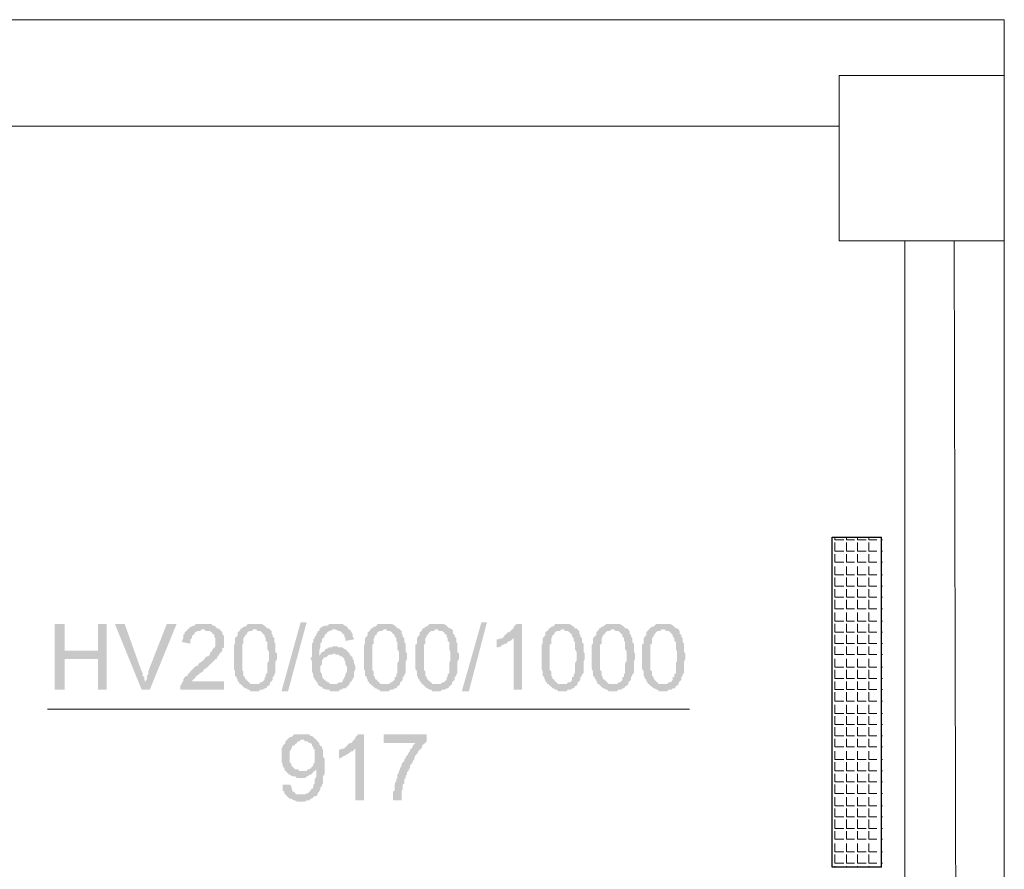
# Model space of a CAD drawing. Header units: millimetres. Extents: x 16 to 647, y 3 to 417.
# Tile 74 of 80: x 376 to 406, y 291 to 316. Entities that reach past the tile are written whole.
import ezdxf

# ---------------------------------------------------------------- set-up
doc = ezdxf.new("R2010")
doc.units = ezdxf.units.MM
doc.header["$MEASUREMENT"] = 0
doc.layers.get('0').update_dxf_attribs({"linetype": 'CONTINUOUS'})

msp = doc.modelspace()

# ---------------------------------------------------------------- hatches: boundary and pattern name
for points in [[(384.351, 296.135), (384.93, 298.22), (385.112, 298.22), (384.549, 296.135)], [(389.811, 296.135), (390.406, 298.22), (390.572, 298.22), (390.026, 296.135)], [(377.782, 298.17), (377.484, 298.17), (377.484, 296.185), (377.782, 296.185), (377.782, 297.111), (378.792, 297.111), (377.782, 297.36)], [(379.056, 298.17), (378.792, 298.17), (378.792, 297.36), (377.782, 297.36), (378.792, 297.111), (378.792, 296.185), (379.056, 296.185)], [(379.602, 298.17), (379.304, 298.17), (380.115, 296.185), (380.231, 296.4), (380.198, 296.483), (380.198, 296.565), (380.148, 296.599), (380.148, 296.681), (380.115, 296.731)], [(381.174, 298.17), (380.876, 298.17), (380.314, 296.731), (380.314, 296.648), (380.281, 296.599), (380.281, 296.516), (380.231, 296.433), (380.231, 296.4), (380.115, 296.185), (380.363, 296.185)], [(382.481, 298.005), (381.968, 298.005), (382.018, 298.005), (382.051, 297.955), (382.183, 297.955), (382.233, 297.922), (382.266, 297.873), (382.25, 297.889), (382.316, 297.839), (382.316, 297.79), (382.349, 297.74), (382.349, 297.492), (382.316, 297.459), (382.266, 297.409), (382.233, 297.327), (382.216, 297.343), (382.183, 297.277), (382.183, 297.244), (382.134, 297.194), (382.101, 297.194), (382.051, 297.161), (382.018, 297.111), (381.968, 297.062), (381.935, 297.029), (381.852, 296.979), (381.803, 296.896), (381.753, 296.896), (381.72, 296.863), (381.67, 296.814), (381.637, 296.781), (381.588, 296.731), (381.555, 296.681), (381.505, 296.648), (381.505, 296.599), (381.472, 296.599), (381.422, 296.565), (381.373, 296.483), (381.373, 296.433), (381.34, 296.4), (381.34, 296.35), (381.323, 296.367), (381.29, 296.301), (381.29, 296.185), (382.614, 296.185), (382.614, 296.433), (381.637, 296.433), (381.67, 296.483), (381.72, 296.516), (381.753, 296.565), (381.753, 296.582), (381.803, 296.599), (381.786, 296.615), (381.852, 296.648), (381.886, 296.681), (381.968, 296.731), (382.018, 296.814), (382.051, 296.814), (382.101, 296.863), (382.134, 296.896), (382.183, 296.946), (382.233, 296.979), (382.266, 297.029), (382.316, 297.062), (382.349, 297.111), (382.398, 297.111), (382.398, 297.161), (382.382, 297.161), (382.432, 297.194), (382.481, 297.277), (382.531, 297.327), (382.564, 297.36), (382.564, 297.409), (382.547, 297.426), (382.614, 297.459), (382.614, 297.624), (382.614, 297.79), (382.564, 297.873), (382.564, 297.922), (382.531, 297.955)], [(381.968, 298.17), (381.753, 298.17), (381.72, 298.121), (381.67, 298.121), (381.637, 298.088), (381.588, 298.088), (381.555, 298.038), (381.505, 298.005), (381.472, 297.955), (381.422, 297.922), (381.422, 297.873), (381.373, 297.839), (381.373, 297.74), (381.34, 297.657), (381.34, 297.624), (381.588, 297.575), (381.588, 297.707), (381.637, 297.74), (381.637, 297.79), (381.67, 297.839), (381.72, 297.873), (381.72, 297.922), (381.753, 297.922), (381.803, 297.955), (381.886, 297.955), (381.935, 298.005), (382.481, 298.005), (382.432, 298.038), (382.398, 298.038), (382.349, 298.088), (382.316, 298.121), (382.266, 298.121), (382.233, 298.17), (382.051, 298.17)], [(383.11, 298.005), (383.077, 297.955), (383.027, 297.922), (383.027, 297.839), (382.994, 297.79), (382.944, 297.74), (382.944, 297.575), (382.911, 297.542), (382.911, 296.814), (382.944, 296.731), (382.944, 296.599), (382.994, 296.565), (382.994, 296.516), (383.027, 296.483), (383.027, 296.433), (383.077, 296.4), (383.077, 296.35), (383.54, 296.35), (383.408, 296.35), (383.375, 296.4), (383.325, 296.433), (383.292, 296.483), (383.242, 296.516), (383.242, 296.565), (383.226, 296.582), (383.193, 296.599), (383.193, 296.731), (383.16, 296.781), (383.16, 297.542), (383.193, 297.575), (383.193, 297.74), (383.242, 297.79), (383.242, 297.839), (383.292, 297.839), (383.292, 297.873), (383.325, 297.922), (383.375, 297.955), (383.457, 297.955), (383.49, 298.005), (383.54, 298.005)], [(383.54, 298.17), (383.325, 298.17), (383.292, 298.121), (383.242, 298.088), (383.193, 298.088), (383.16, 298.038), (383.11, 298.038), (383.11, 298.005), (383.59, 298.005), (383.623, 297.955), (383.706, 297.955), (383.755, 297.922), (383.788, 297.873), (383.838, 297.839), (383.838, 297.79), (383.871, 297.74), (383.871, 297.657), (383.921, 297.624), (383.921, 297.409), (383.97, 297.327), (383.97, 297.161), (383.97, 297.062), (383.921, 296.979), (383.921, 296.681), (383.871, 296.648), (383.871, 296.565), (383.838, 296.565), (383.838, 296.483), (383.788, 296.433), (383.755, 296.4), (383.706, 296.4), (383.672, 296.35), (383.11, 296.35), (383.16, 296.301), (383.193, 296.268), (383.242, 296.218), (383.292, 296.218), (383.325, 296.185), (383.375, 296.185), (383.408, 296.135), (383.672, 296.135), (383.706, 296.185), (383.788, 296.185), (383.838, 296.218), (383.871, 296.218), (383.921, 296.268), (383.904, 296.284), (383.97, 296.301), (384.003, 296.35), (384.003, 296.4), (384.053, 296.433), (384.086, 296.483), (384.086, 296.565), (384.136, 296.599), (384.136, 296.648), (384.169, 296.681), (384.169, 297.029), (384.218, 297.111), (384.218, 297.277), (384.169, 297.327), (384.169, 297.575), (384.136, 297.624), (384.136, 297.74), (384.086, 297.79), (384.086, 297.839), (384.053, 297.873), (384.053, 297.955), (384.036, 297.972), (384.003, 298.005), (383.97, 298.038), (383.921, 298.038), (383.871, 298.088), (383.838, 298.121), (383.821, 298.137), (383.755, 298.17), (383.623, 298.17)], [(385.492, 298.005), (385.492, 297.955), (385.443, 297.955), (385.443, 297.922), (385.41, 297.873), (385.41, 297.839), (385.36, 297.79), (385.36, 297.74), (385.31, 297.707), (385.31, 297.624), (385.277, 297.575), (385.277, 297.194), (385.228, 297.111), (385.228, 297.128), (385.277, 297.029), (385.277, 296.731), (385.31, 296.648), (385.31, 296.565), (385.36, 296.516), (385.36, 296.483), (385.41, 296.433), (385.41, 296.4), (385.443, 296.4), (385.443, 296.35), (385.492, 296.301), (385.526, 296.268), (385.575, 296.268), (385.608, 296.218), (385.708, 296.185), (385.79, 296.185), (385.823, 296.135), (386.088, 296.135), (386.121, 296.185), (386.171, 296.185), (386.204, 296.218), (386.287, 296.218), (386.336, 296.268), (386.369, 296.301), (386.419, 296.35), (385.823, 296.35), (385.79, 296.4), (385.741, 296.4), (385.741, 296.433), (385.708, 296.433), (385.658, 296.483), (385.608, 296.516), (385.575, 296.599), (385.575, 296.648), (385.526, 296.731), (385.526, 296.896), (385.575, 296.946), (385.575, 297.062), (385.608, 297.111), (385.658, 297.161), (385.708, 297.161), (385.741, 297.194), (385.492, 297.194), (385.492, 297.36), (385.526, 297.459), (385.526, 297.575), (385.575, 297.624), (385.575, 297.707), (385.608, 297.74), (385.658, 297.79), (385.658, 297.839), (385.708, 297.873), (385.741, 297.922), (385.79, 297.955), (385.823, 297.955), (385.906, 298.005), (385.956, 298.005)], [(385.956, 298.17), (385.79, 298.17), (385.741, 298.121), (385.658, 298.121), (385.608, 298.088), (385.575, 298.088), (385.526, 298.038), (385.492, 298.005), (385.989, 298.005), (386.088, 297.955), (386.121, 297.955), (386.171, 297.922), (386.204, 297.873), (386.187, 297.889), (386.254, 297.839), (386.254, 297.79), (386.287, 297.74), (386.287, 297.657), (386.551, 297.707), (386.551, 297.74), (386.502, 297.79), (386.502, 297.873), (386.469, 297.922), (386.419, 298.005), (386.369, 298.005), (386.369, 298.038), (386.336, 298.088), (386.287, 298.121), (386.254, 298.121), (386.204, 298.17), (386.038, 298.17)], [(387.048, 298.005), (387.015, 297.955), (386.965, 297.922), (386.965, 297.839), (386.932, 297.79), (386.882, 297.74), (386.882, 297.575), (386.849, 297.542), (386.849, 296.814), (386.882, 296.731), (386.882, 296.599), (386.932, 296.565), (386.932, 296.516), (386.965, 296.483), (386.965, 296.433), (387.015, 296.4), (387.015, 296.35), (387.478, 296.35), (387.346, 296.35), (387.312, 296.4), (387.263, 296.433), (387.23, 296.483), (387.18, 296.516), (387.18, 296.565), (387.164, 296.582), (387.147, 296.599), (387.147, 296.731), (387.097, 296.781), (387.097, 297.542), (387.147, 297.575), (387.147, 297.74), (387.18, 297.79), (387.18, 297.839), (387.23, 297.839), (387.23, 297.873), (387.263, 297.922), (387.312, 297.955), (387.395, 297.955), (387.445, 298.005), (387.478, 298.005)], [(387.478, 298.17), (387.263, 298.17), (387.23, 298.121), (387.18, 298.088), (387.147, 298.088), (387.097, 298.038), (387.048, 298.038), (387.048, 298.005), (387.528, 298.005), (387.561, 297.955), (387.643, 297.955), (387.693, 297.922), (387.726, 297.873), (387.776, 297.839), (387.776, 297.79), (387.825, 297.74), (387.825, 297.657), (387.858, 297.624), (387.858, 297.409), (387.908, 297.327), (387.908, 297.161), (387.908, 297.062), (387.858, 296.979), (387.858, 296.681), (387.825, 296.648), (387.825, 296.565), (387.776, 296.565), (387.776, 296.483), (387.726, 296.433), (387.693, 296.4), (387.643, 296.4), (387.61, 296.35), (387.048, 296.35), (387.097, 296.301), (387.147, 296.268), (387.18, 296.218), (387.23, 296.218), (387.263, 296.185), (387.312, 296.185), (387.346, 296.135), (387.61, 296.135), (387.643, 296.185), (387.726, 296.185), (387.776, 296.218), (387.825, 296.218), (387.858, 296.268), (387.842, 296.284), (387.908, 296.301), (387.941, 296.35), (387.941, 296.4), (387.991, 296.433), (388.024, 296.483), (388.024, 296.565), (388.074, 296.599), (388.074, 296.648), (388.107, 296.681), (388.107, 297.029), (388.156, 297.111), (388.156, 297.277), (388.107, 297.327), (388.107, 297.575), (388.074, 297.624), (388.074, 297.74), (388.024, 297.79), (388.024, 297.839), (387.991, 297.873), (387.991, 297.955), (387.974, 297.972), (387.941, 298.005), (387.908, 298.038), (387.858, 298.038), (387.825, 298.088), (387.776, 298.121), (387.759, 298.137), (387.693, 298.17), (387.561, 298.17)], [(388.62, 298.005), (388.586, 297.955), (388.537, 297.922), (388.537, 297.839), (388.487, 297.79), (388.454, 297.74), (388.454, 297.575), (388.404, 297.542), (388.404, 296.814), (388.454, 296.731), (388.454, 296.599), (388.487, 296.565), (388.487, 296.516), (388.537, 296.483), (388.537, 296.433), (388.586, 296.4), (388.586, 296.35), (389.05, 296.35), (388.917, 296.35), (388.884, 296.4), (388.835, 296.433), (388.785, 296.483), (388.752, 296.516), (388.752, 296.565), (388.735, 296.582), (388.702, 296.599), (388.702, 296.731), (388.669, 296.781), (388.669, 297.542), (388.702, 297.575), (388.702, 297.74), (388.752, 297.79), (388.752, 297.839), (388.785, 297.839), (388.785, 297.873), (388.835, 297.922), (388.884, 297.955), (388.967, 297.955), (389, 298.005), (389.05, 298.005)], [(389.05, 298.17), (388.835, 298.17), (388.785, 298.121), (388.752, 298.088), (388.702, 298.088), (388.669, 298.038), (388.62, 298.038), (388.62, 298.005), (389.083, 298.005), (389.132, 297.955), (389.215, 297.955), (389.265, 297.922), (389.298, 297.873), (389.348, 297.839), (389.348, 297.79), (389.381, 297.74), (389.381, 297.657), (389.43, 297.624), (389.43, 297.409), (389.463, 297.327), (389.463, 297.161), (389.463, 297.062), (389.43, 296.979), (389.43, 296.681), (389.381, 296.648), (389.381, 296.565), (389.348, 296.565), (389.348, 296.483), (389.298, 296.433), (389.265, 296.4), (389.215, 296.4), (389.166, 296.35), (388.62, 296.35), (388.669, 296.301), (388.702, 296.268), (388.752, 296.218), (388.785, 296.218), (388.835, 296.185), (388.884, 296.185), (388.917, 296.135), (389.166, 296.135), (389.215, 296.185), (389.298, 296.185), (389.348, 296.218), (389.381, 296.218), (389.43, 296.268), (389.414, 296.284), (389.463, 296.301), (389.513, 296.35), (389.513, 296.4), (389.546, 296.433), (389.596, 296.483), (389.596, 296.565), (389.645, 296.599), (389.645, 296.648), (389.678, 296.681), (389.678, 297.029), (389.728, 297.111), (389.728, 297.277), (389.678, 297.327), (389.678, 297.575), (389.645, 297.624), (389.645, 297.74), (389.596, 297.79), (389.596, 297.839), (389.546, 297.873), (389.546, 297.955), (389.546, 297.972), (389.513, 298.005), (389.463, 298.038), (389.43, 298.038), (389.381, 298.088), (389.348, 298.121), (389.331, 298.137), (389.265, 298.17), (389.132, 298.17)], [(391.631, 298.17), (391.465, 298.17), (391.416, 298.121), (391.383, 298.088), (391.383, 298.038), (391.333, 298.005), (391.283, 297.955), (391.25, 297.922), (391.201, 297.922), (391.168, 297.873), (391.118, 297.839), (391.085, 297.79), (391.035, 297.74), (391.383, 297.74), (391.383, 296.185), (391.631, 296.185)], [(392.442, 298.005), (392.392, 297.955), (392.342, 297.922), (392.342, 297.839), (392.309, 297.79), (392.26, 297.74), (392.26, 297.575), (392.226, 297.542), (392.226, 296.814), (392.26, 296.731), (392.26, 296.599), (392.309, 296.565), (392.309, 296.516), (392.342, 296.483), (392.342, 296.433), (392.392, 296.4), (392.392, 296.35), (392.855, 296.35), (392.723, 296.35), (392.69, 296.4), (392.64, 296.433), (392.607, 296.483), (392.557, 296.516), (392.557, 296.565), (392.541, 296.582), (392.524, 296.599), (392.524, 296.731), (392.475, 296.781), (392.475, 297.542), (392.524, 297.575), (392.524, 297.74), (392.557, 297.79), (392.557, 297.839), (392.607, 297.839), (392.607, 297.873), (392.64, 297.922), (392.69, 297.955), (392.772, 297.955), (392.822, 298.005), (392.855, 298.005)], [(392.855, 298.17), (392.64, 298.17), (392.607, 298.121), (392.557, 298.088), (392.524, 298.088), (392.475, 298.038), (392.442, 298.038), (392.442, 298.005), (392.905, 298.005), (392.938, 297.955), (393.021, 297.955), (393.07, 297.922), (393.12, 297.873), (393.153, 297.839), (393.153, 297.79), (393.203, 297.74), (393.203, 297.657), (393.236, 297.624), (393.236, 297.409), (393.285, 297.327), (393.285, 297.161), (393.285, 297.062), (393.236, 296.979), (393.236, 296.681), (393.203, 296.648), (393.203, 296.565), (393.153, 296.565), (393.153, 296.483), (393.12, 296.433), (393.07, 296.4), (393.021, 296.4), (392.988, 296.35), (392.442, 296.35), (392.475, 296.301), (392.524, 296.268), (392.557, 296.218), (392.607, 296.218), (392.64, 296.185), (392.69, 296.185), (392.723, 296.135), (392.988, 296.135), (393.021, 296.185), (393.12, 296.185), (393.153, 296.218), (393.203, 296.218), (393.236, 296.268), (393.219, 296.284), (393.285, 296.301), (393.318, 296.35), (393.318, 296.4), (393.368, 296.433), (393.401, 296.483), (393.401, 296.565), (393.451, 296.599), (393.451, 296.648), (393.5, 296.681), (393.5, 297.029), (393.534, 297.111), (393.534, 297.277), (393.5, 297.327), (393.5, 297.575), (393.451, 297.624), (393.451, 297.74), (393.401, 297.79), (393.401, 297.839), (393.368, 297.873), (393.368, 297.955), (393.352, 297.972), (393.318, 298.005), (393.285, 298.038), (393.236, 298.038), (393.203, 298.088), (393.153, 298.121), (393.136, 298.137), (393.07, 298.17), (392.938, 298.17)], [(393.964, 298.005), (393.914, 297.955), (393.881, 297.922), (393.881, 297.839), (393.831, 297.79), (393.782, 297.74), (393.782, 297.575), (393.749, 297.542), (393.749, 296.814), (393.782, 296.731), (393.782, 296.599), (393.831, 296.565), (393.831, 296.516), (393.881, 296.483), (393.881, 296.433), (393.914, 296.4), (393.914, 296.35), (394.377, 296.35), (394.262, 296.35), (394.212, 296.4), (394.179, 296.433), (394.129, 296.483), (394.08, 296.516), (394.08, 296.565), (394.08, 296.582), (394.046, 296.599), (394.046, 296.731), (393.997, 296.781), (393.997, 297.542), (394.046, 297.575), (394.046, 297.74), (394.08, 297.79), (394.08, 297.839), (394.129, 297.839), (394.129, 297.873), (394.179, 297.922), (394.212, 297.955), (394.295, 297.955), (394.344, 298.005), (394.377, 298.005)], [(394.377, 298.17), (394.179, 298.17), (394.129, 298.121), (394.08, 298.088), (394.046, 298.088), (393.997, 298.038), (393.964, 298.038), (393.964, 298.005), (394.427, 298.005), (394.46, 297.955), (394.559, 297.955), (394.592, 297.922), (394.642, 297.873), (394.675, 297.839), (394.675, 297.79), (394.725, 297.74), (394.725, 297.657), (394.758, 297.624), (394.758, 297.409), (394.808, 297.327), (394.808, 297.161), (394.808, 297.062), (394.758, 296.979), (394.758, 296.681), (394.725, 296.648), (394.725, 296.565), (394.675, 296.565), (394.675, 296.483), (394.642, 296.433), (394.592, 296.4), (394.559, 296.4), (394.51, 296.35), (393.964, 296.35), (393.997, 296.301), (394.046, 296.268), (394.08, 296.218), (394.129, 296.218), (394.179, 296.185), (394.212, 296.185), (394.262, 296.135), (394.51, 296.135), (394.559, 296.185), (394.642, 296.185), (394.675, 296.218), (394.725, 296.218), (394.758, 296.268), (394.758, 296.284), (394.808, 296.301), (394.857, 296.35), (394.857, 296.4), (394.89, 296.433), (394.94, 296.483), (394.94, 296.565), (394.973, 296.599), (394.973, 296.648), (395.023, 296.681), (395.023, 297.029), (395.056, 297.111), (395.056, 297.277), (395.023, 297.327), (395.023, 297.575), (394.973, 297.624), (394.973, 297.74), (394.94, 297.79), (394.94, 297.839), (394.89, 297.873), (394.89, 297.955), (394.874, 297.972), (394.857, 298.005), (394.808, 298.038), (394.758, 298.038), (394.725, 298.088), (394.675, 298.121), (394.659, 298.137), (394.592, 298.17), (394.46, 298.17)], [(395.486, 298.005), (395.436, 297.955), (395.403, 297.922), (395.403, 297.839), (395.354, 297.79), (395.32, 297.74), (395.32, 297.575), (395.271, 297.542), (395.271, 296.814), (395.32, 296.731), (395.32, 296.599), (395.354, 296.565), (395.354, 296.516), (395.403, 296.483), (395.403, 296.433), (395.436, 296.4), (395.436, 296.35), (395.9, 296.35), (395.784, 296.35), (395.734, 296.4), (395.701, 296.433), (395.651, 296.483), (395.618, 296.516), (395.618, 296.565), (395.602, 296.582), (395.569, 296.599), (395.569, 296.731), (395.519, 296.781), (395.519, 297.542), (395.569, 297.575), (395.569, 297.74), (395.618, 297.79), (395.618, 297.839), (395.651, 297.839), (395.651, 297.873), (395.701, 297.922), (395.734, 297.955), (395.817, 297.955), (395.866, 298.005), (395.9, 298.005)], [(395.9, 298.17), (395.701, 298.17), (395.651, 298.121), (395.618, 298.088), (395.569, 298.088), (395.519, 298.038), (395.486, 298.038), (395.486, 298.005), (395.949, 298.005), (395.999, 297.955), (396.082, 297.955), (396.115, 297.922), (396.164, 297.873), (396.197, 297.839), (396.197, 297.79), (396.247, 297.74), (396.247, 297.657), (396.297, 297.624), (396.297, 297.409), (396.33, 297.327), (396.33, 297.161), (396.33, 297.062), (396.297, 296.979), (396.297, 296.681), (396.247, 296.648), (396.247, 296.565), (396.197, 296.565), (396.197, 296.483), (396.164, 296.433), (396.115, 296.4), (396.082, 296.4), (396.032, 296.35), (395.486, 296.35), (395.519, 296.301), (395.569, 296.268), (395.618, 296.218), (395.651, 296.218), (395.701, 296.185), (395.734, 296.185), (395.784, 296.135), (396.032, 296.135), (396.082, 296.185), (396.164, 296.185), (396.197, 296.218), (396.247, 296.218), (396.297, 296.268), (396.28, 296.284), (396.33, 296.301), (396.379, 296.35), (396.379, 296.4), (396.412, 296.433), (396.462, 296.483), (396.462, 296.565), (396.495, 296.599), (396.495, 296.648), (396.545, 296.681), (396.545, 297.029), (396.578, 297.111), (396.578, 297.277), (396.545, 297.327), (396.545, 297.575), (396.495, 297.624), (396.495, 297.74), (396.462, 297.79), (396.462, 297.839), (396.412, 297.873), (396.412, 297.955), (396.396, 297.972), (396.379, 298.005), (396.33, 298.038), (396.297, 298.038), (396.247, 298.088), (396.197, 298.121), (396.197, 298.137), (396.115, 298.17), (395.999, 298.17)], [(391.035, 297.74), (391.002, 297.74), (390.903, 297.707), (390.87, 297.707), (390.87, 297.459), (390.903, 297.459), (391.002, 297.492), (391.035, 297.542), (391.085, 297.542), (391.118, 297.575), (391.168, 297.575), (391.201, 297.624), (391.25, 297.657), (391.283, 297.657), (391.333, 297.707), (391.383, 297.74)], [(385.989, 297.492), (385.906, 297.492), (385.873, 297.459), (385.79, 297.459), (385.708, 297.409), (385.691, 297.426), (385.658, 297.36), (385.608, 297.327), (385.575, 297.327), (385.526, 297.244), (385.492, 297.194), (385.741, 297.194), (385.79, 297.244), (385.873, 297.244), (385.956, 297.277), (386.419, 297.277), (386.369, 297.327), (386.336, 297.36), (386.287, 297.409), (386.254, 297.409), (386.204, 297.459), (386.088, 297.459), (386.038, 297.492)], [(386.419, 297.277), (385.956, 297.277), (385.989, 297.244), (386.088, 297.244), (386.121, 297.194), (386.171, 297.194), (386.204, 297.161), (386.254, 297.111), (386.254, 297.062), (386.287, 297.029), (386.287, 296.946), (386.336, 296.863), (386.336, 296.731), (386.287, 296.648), (386.287, 296.599), (386.254, 296.565), (386.254, 296.516), (386.204, 296.483), (386.204, 296.433), (386.171, 296.4), (386.088, 296.4), (386.038, 296.35), (385.956, 296.35), (386.419, 296.35), (386.419, 296.4), (386.469, 296.433), (386.502, 296.483), (386.502, 296.516), (386.551, 296.565), (386.551, 296.731), (386.584, 296.781), (386.584, 296.896), (386.551, 296.979), (386.551, 297.062), (386.502, 297.111), (386.502, 297.161), (386.469, 297.194), (386.419, 297.244)], [(384.516, 294.663), (384.467, 294.613), (384.467, 294.563), (384.434, 294.53), (384.384, 294.481), (384.384, 294.448), (384.351, 294.398), (384.351, 294.15), (384.351, 293.984), (384.384, 293.935), (384.384, 293.852), (384.434, 293.802), (384.434, 293.769), (384.467, 293.72), (384.516, 293.687), (384.98, 293.72), (384.897, 293.72), (384.847, 293.769), (384.764, 293.769), (384.731, 293.802), (384.682, 293.852), (384.665, 293.869), (384.649, 293.885), (384.649, 293.935), (384.599, 293.984), (384.599, 294.315), (384.649, 294.365), (384.649, 294.398), (384.682, 294.481), (384.731, 294.481), (384.764, 294.53), (384.814, 294.563), (384.847, 294.613), (384.897, 294.613), (384.93, 294.663), (384.98, 294.663)], [(384.98, 294.828), (384.731, 294.828), (384.682, 294.779), (384.649, 294.745), (384.599, 294.745), (384.549, 294.696), (384.516, 294.663), (385.029, 294.663), (385.062, 294.613), (385.145, 294.613), (385.195, 294.563), (385.228, 294.563), (385.277, 294.53), (385.277, 294.481), (385.31, 294.448), (385.31, 294.398), (385.36, 294.365), (385.36, 293.984), (385.31, 293.935), (385.31, 293.885), (385.277, 293.852), (385.228, 293.802), (385.195, 293.769), (385.41, 293.769), (385.41, 293.72), (385.41, 293.554), (385.36, 293.471), (385.36, 293.339), (385.31, 293.306), (385.31, 293.223), (385.277, 293.174), (385.261, 293.19), (385.228, 293.124), (385.195, 293.091), (385.145, 293.041), (385.112, 293.041), (385.062, 293.008), (384.93, 293.008), (385.41, 292.959), (385.443, 293.008), (385.443, 293.041), (385.492, 293.091), (385.526, 293.174), (385.526, 293.223), (385.575, 293.256), (385.575, 293.306), (385.608, 293.339), (385.608, 293.554), (385.658, 293.637), (385.658, 293.885), (385.658, 294.1), (385.608, 294.15), (385.608, 294.365), (385.575, 294.398), (385.575, 294.448), (385.559, 294.464), (385.526, 294.481), (385.492, 294.53), (385.492, 294.563), (385.443, 294.613), (385.41, 294.663), (385.36, 294.696), (385.31, 294.745), (385.277, 294.779), (385.228, 294.779), (385.195, 294.828), (385.029, 294.828)], [(386.849, 294.828), (386.667, 294.828), (386.634, 294.779), (386.584, 294.745), (386.584, 294.696), (386.551, 294.663), (386.502, 294.613), (386.469, 294.563), (386.419, 294.563), (386.369, 294.53), (386.336, 294.481), (386.287, 294.448), (386.254, 294.398), (386.584, 294.398), (386.584, 292.826), (386.849, 292.826)], [(388.752, 294.828), (387.445, 294.828), (387.445, 294.563), (388.404, 294.563), (388.371, 294.53), (388.322, 294.481), (388.322, 294.448), (388.289, 294.398), (388.239, 294.365), (388.239, 294.315), (388.206, 294.282), (388.156, 294.183), (388.107, 294.15), (388.107, 294.1), (388.074, 294.067), (388.074, 294.017), (388.024, 293.984), (387.991, 293.935), (387.991, 293.885), (387.941, 293.802), (387.941, 293.769), (387.908, 293.72), (387.908, 293.687), (387.858, 293.604), (387.858, 293.505), (387.825, 293.471), (387.825, 293.389), (387.809, 293.405), (387.776, 293.306), (387.776, 293.124), (387.726, 293.091), (387.726, 292.826), (387.991, 292.826), (387.991, 293.124), (388.024, 293.174), (388.024, 293.306), (388.074, 293.339), (388.074, 293.471), (388.107, 293.505), (388.107, 293.554), (388.156, 293.637), (388.156, 293.687), (388.206, 293.72), (388.206, 293.769), (388.239, 293.802), (388.239, 293.885), (388.289, 293.935), (388.322, 293.984), (388.322, 294.017), (388.371, 294.067), (388.371, 294.1), (388.404, 294.183), (388.454, 294.233), (388.487, 294.282), (388.487, 294.315), (388.537, 294.365), (388.586, 294.398), (388.62, 294.481), (388.603, 294.497), (388.669, 294.53), (388.702, 294.563), (388.752, 294.613)], [(386.254, 294.398), (386.204, 294.398), (386.121, 294.365), (386.088, 294.365), (386.088, 294.1), (386.121, 294.1), (386.204, 294.15), (386.254, 294.183), (386.287, 294.183), (386.336, 294.233), (386.369, 294.233), (386.419, 294.282), (386.469, 294.315), (386.502, 294.315), (386.551, 294.365), (386.584, 294.398)], [(385.195, 293.769), (385.145, 293.769), (385.112, 293.72), (384.98, 293.72), (384.516, 293.687), (384.5, 293.687), (384.549, 293.637), (384.599, 293.604), (384.682, 293.554), (384.764, 293.554), (384.814, 293.505), (385.062, 293.505), (385.112, 293.554), (385.145, 293.554), (385.195, 293.604), (385.228, 293.604), (385.277, 293.637), (385.31, 293.687), (385.36, 293.72), (385.41, 293.769)], [(384.599, 293.306), (384.384, 293.306), (384.384, 293.124), (384.434, 293.091), (384.434, 293.041), (384.467, 293.008), (384.516, 292.959), (384.549, 292.925), (384.599, 292.876), (384.649, 292.876), (384.731, 292.826), (384.764, 292.826), (384.814, 292.793), (385.062, 292.793), (385.112, 292.826), (385.195, 292.826), (385.228, 292.876), (385.277, 292.876), (385.31, 292.925), (385.36, 292.959), (385.41, 292.959), (384.93, 293.008), (384.814, 293.008), (384.764, 293.041), (384.731, 293.091), (384.682, 293.091), (384.682, 293.124), (384.649, 293.223), (384.649, 293.256)]]:
    msp.add_hatch(color=7).paths.add_polyline_path(points)

# ---------------------------------------------------------------- linework, layer by layer
at = {"color": 252, "linetype": 'Continuous', "lineweight": 18, "true_color": 0x989898}
for points in [[(159.73, 316.47), (406.24, 316.47), (406.24, 316.47)], [(406.24, 316.47), (406.24, 40.475)], [(344.989, 313.243), (401.244, 313.243)], [(403.229, 309.769), (403.229, 266.569)], [(404.718, 309.769), (404.768, 288.773)]]:
    msp.add_lwpolyline(points, dxfattribs=at)
msp.add_lwpolyline([(401.244, 314.782), (401.244, 309.769), (406.24, 309.769), (406.24, 314.782)], close=True, dxfattribs=at)
at = {"color": 7, "linetype": 'Continuous', "lineweight": 30}
for points in [[(402.518, 290.808), (401.029, 290.808), (401.029, 300.801)], [(401.029, 300.801), (402.518, 300.801), (402.518, 300.801)], [(402.518, 290.808), (402.518, 300.801), (402.518, 300.801)]]:
    msp.add_lwpolyline(points, dxfattribs=at)
at = {"color": 7, "linetype": 'Continuous', "lineweight": 20}
for points in [[(401.111, 300.718), (401.111, 300.801)], [(401.111, 300.718), (401.376, 300.718)], [(401.111, 300.371), (401.111, 300.636)], [(401.459, 300.718), (401.459, 300.801)], [(401.459, 300.718), (401.707, 300.718)], [(401.459, 300.371), (401.459, 300.636)], [(401.79, 300.718), (401.79, 300.801)], [(401.79, 300.718), (402.054, 300.718)], [(401.79, 300.371), (401.79, 300.636)], [(402.137, 300.718), (402.137, 300.801)], [(402.137, 300.718), (402.385, 300.718)], [(402.137, 300.371), (402.137, 300.636)], [(402.518, 300.718), (402.518, 300.801)], [(402.518, 300.718), (402.551, 300.718)], [(402.518, 300.371), (402.518, 300.636)], [(401.111, 300.371), (401.376, 300.371)], [(401.111, 300.04), (401.111, 300.288)], [(401.459, 300.371), (401.707, 300.371)], [(401.459, 300.04), (401.459, 300.288)], [(401.79, 300.371), (402.054, 300.371)], [(401.79, 300.04), (401.79, 300.288)], [(402.137, 300.371), (402.385, 300.371)], [(402.137, 300.04), (402.137, 300.288)], [(402.518, 300.371), (402.551, 300.371)], [(402.518, 300.04), (402.518, 300.288)], [(401.111, 300.04), (401.376, 300.04)], [(401.459, 300.04), (401.707, 300.04)], [(401.79, 300.04), (402.054, 300.04)], [(402.137, 300.04), (402.385, 300.04)], [(402.518, 300.04), (402.551, 300.04)], [(401.111, 299.659), (401.111, 299.908)], [(401.459, 299.659), (401.459, 299.908)], [(401.79, 299.659), (401.79, 299.908)], [(402.137, 299.659), (402.137, 299.908)], [(402.518, 299.659), (402.518, 299.908)], [(401.111, 299.659), (401.376, 299.659)], [(401.111, 299.312), (401.111, 299.577)], [(401.459, 299.659), (401.707, 299.659)], [(401.459, 299.312), (401.459, 299.577)], [(401.79, 299.659), (402.054, 299.659)], [(401.79, 299.312), (401.79, 299.577)], [(402.137, 299.659), (402.385, 299.659)], [(402.137, 299.312), (402.137, 299.577)], [(402.518, 299.659), (402.551, 299.659)], [(402.518, 299.312), (402.518, 299.577)], [(401.111, 299.312), (401.376, 299.312)], [(401.111, 298.981), (401.111, 299.229)], [(401.459, 299.312), (401.707, 299.312)], [(401.459, 298.981), (401.459, 299.229)], [(401.79, 299.312), (402.054, 299.312)], [(401.79, 298.981), (401.79, 299.229)], [(402.137, 299.312), (402.385, 299.312)], [(402.137, 298.981), (402.137, 299.229)], [(402.518, 299.312), (402.551, 299.312)], [(402.518, 298.981), (402.518, 299.229)], [(401.111, 298.981), (401.376, 298.981)], [(401.111, 298.634), (401.111, 298.898)], [(401.459, 298.981), (401.707, 298.981)], [(401.459, 298.634), (401.459, 298.898)], [(401.79, 298.981), (402.054, 298.981)], [(401.79, 298.634), (401.79, 298.898)], [(402.137, 298.981), (402.385, 298.981)], [(402.137, 298.634), (402.137, 298.898)], [(402.518, 298.981), (402.551, 298.981)], [(402.518, 298.634), (402.518, 298.898)], [(401.111, 298.634), (401.376, 298.634)], [(401.111, 298.253), (401.111, 298.518)], [(401.459, 298.634), (401.707, 298.634)], [(401.459, 298.253), (401.459, 298.518)], [(401.79, 298.634), (402.054, 298.634)], [(401.79, 298.253), (401.79, 298.518)], [(402.137, 298.634), (402.385, 298.634)], [(402.137, 298.253), (402.137, 298.518)], [(402.518, 298.634), (402.551, 298.634)], [(402.518, 298.253), (402.518, 298.518)], [(401.111, 298.253), (401.376, 298.253)], [(401.459, 298.253), (401.707, 298.253)], [(401.79, 298.253), (402.054, 298.253)], [(402.137, 298.253), (402.385, 298.253)], [(402.518, 298.253), (402.551, 298.253)], [(401.111, 297.922), (401.111, 298.17)], [(401.111, 297.922), (401.376, 297.922)], [(401.459, 297.922), (401.459, 298.17)], [(401.459, 297.922), (401.707, 297.922)], [(401.79, 297.922), (401.79, 298.17)], [(401.79, 297.922), (402.054, 297.922)], [(402.137, 297.922), (402.137, 298.17)], [(402.137, 297.922), (402.385, 297.922)], [(402.518, 297.922), (402.518, 298.17)], [(402.518, 297.922), (402.551, 297.922)], [(401.111, 297.575), (401.111, 297.839)], [(401.459, 297.575), (401.459, 297.839)], [(401.79, 297.575), (401.79, 297.839)], [(402.137, 297.575), (402.137, 297.839)], [(402.518, 297.575), (402.518, 297.839)], [(401.111, 297.575), (401.376, 297.575)], [(401.111, 297.244), (401.111, 297.492)], [(401.459, 297.575), (401.707, 297.575)], [(401.459, 297.244), (401.459, 297.492)], [(401.79, 297.575), (402.054, 297.575)], [(401.79, 297.244), (401.79, 297.492)], [(402.137, 297.575), (402.385, 297.575)], [(402.137, 297.244), (402.137, 297.492)], [(402.518, 297.575), (402.551, 297.575)], [(402.518, 297.244), (402.518, 297.492)], [(401.111, 297.244), (401.376, 297.244)], [(401.111, 296.863), (401.111, 297.111)], [(401.459, 297.244), (401.707, 297.244)], [(401.459, 296.863), (401.459, 297.111)], [(401.79, 297.244), (402.054, 297.244)], [(401.79, 296.863), (401.79, 297.111)], [(402.137, 297.244), (402.385, 297.244)], [(402.137, 296.863), (402.137, 297.111)], [(402.518, 297.244), (402.551, 297.244)], [(402.518, 296.863), (402.518, 297.111)], [(401.111, 296.863), (401.376, 296.863)], [(401.111, 296.516), (401.111, 296.781)], [(401.459, 296.863), (401.707, 296.863)], [(401.459, 296.516), (401.459, 296.781)], [(401.79, 296.863), (402.054, 296.863)], [(401.79, 296.516), (401.79, 296.781)], [(402.137, 296.863), (402.385, 296.863)], [(402.137, 296.516), (402.137, 296.781)], [(402.518, 296.863), (402.551, 296.863)], [(402.518, 296.516), (402.518, 296.781)], [(401.111, 296.516), (401.376, 296.516)], [(401.111, 296.185), (401.111, 296.433)], [(401.459, 296.516), (401.707, 296.516)], [(401.459, 296.185), (401.459, 296.433)], [(401.79, 296.516), (402.054, 296.516)], [(401.79, 296.185), (401.79, 296.433)], [(402.137, 296.516), (402.385, 296.516)], [(402.137, 296.185), (402.137, 296.433)], [(402.518, 296.516), (402.551, 296.516)], [(402.518, 296.185), (402.518, 296.433)], [(401.111, 296.185), (401.376, 296.185)], [(401.111, 295.837), (401.111, 296.102)], [(401.459, 296.185), (401.707, 296.185)], [(401.459, 295.837), (401.459, 296.102)], [(401.79, 296.185), (402.054, 296.185)], [(401.79, 295.837), (401.79, 296.102)], [(402.137, 296.185), (402.385, 296.185)], [(402.137, 295.837), (402.137, 296.102)], [(402.518, 296.185), (402.551, 296.185)], [(402.518, 295.837), (402.518, 296.102)], [(401.111, 295.837), (401.376, 295.837)], [(401.459, 295.837), (401.707, 295.837)], [(401.79, 295.837), (402.054, 295.837)], [(402.137, 295.837), (402.385, 295.837)], [(402.518, 295.837), (402.551, 295.837)], [(377.269, 295.589), (396.71, 295.589), (396.71, 295.589)], [(401.111, 295.457), (401.111, 295.722)], [(401.459, 295.457), (401.459, 295.722)], [(401.79, 295.457), (401.79, 295.722)], [(402.137, 295.457), (402.137, 295.722)], [(402.518, 295.457), (402.518, 295.722)], [(401.111, 295.457), (401.376, 295.457)], [(401.111, 295.126), (401.111, 295.374)], [(401.459, 295.457), (401.707, 295.457)], [(401.459, 295.126), (401.459, 295.374)], [(401.79, 295.457), (402.054, 295.457)], [(401.79, 295.126), (401.79, 295.374)], [(402.137, 295.457), (402.385, 295.457)], [(402.137, 295.126), (402.137, 295.374)], [(402.518, 295.457), (402.551, 295.457)], [(402.518, 295.126), (402.518, 295.374)], [(401.111, 295.126), (401.376, 295.126)], [(401.111, 294.779), (401.111, 295.043)], [(401.459, 295.126), (401.707, 295.126)], [(401.459, 294.779), (401.459, 295.043)], [(401.79, 295.126), (402.054, 295.126)], [(401.79, 294.779), (401.79, 295.043)], [(402.137, 295.126), (402.385, 295.126)], [(402.137, 294.779), (402.137, 295.043)], [(402.518, 295.126), (402.551, 295.126)], [(402.518, 294.779), (402.518, 295.043)], [(401.111, 294.779), (401.376, 294.779)], [(401.111, 294.448), (401.111, 294.696)], [(401.459, 294.779), (401.707, 294.779)], [(401.459, 294.448), (401.459, 294.696)], [(401.79, 294.779), (402.054, 294.779)], [(401.79, 294.448), (401.79, 294.696)], [(402.137, 294.779), (402.385, 294.779)], [(402.137, 294.448), (402.137, 294.696)], [(402.518, 294.779), (402.551, 294.779)], [(402.518, 294.448), (402.518, 294.696)], [(401.111, 294.448), (401.376, 294.448)], [(401.111, 294.067), (401.111, 294.315)], [(401.459, 294.448), (401.707, 294.448)], [(401.459, 294.067), (401.459, 294.315)], [(401.79, 294.448), (402.054, 294.448)], [(401.79, 294.067), (401.79, 294.315)], [(402.137, 294.448), (402.385, 294.448)], [(402.137, 294.067), (402.137, 294.315)], [(402.518, 294.448), (402.551, 294.448)], [(402.518, 294.067), (402.518, 294.315)], [(401.111, 294.067), (401.376, 294.067)], [(401.459, 294.067), (401.707, 294.067)], [(401.79, 294.067), (402.054, 294.067)], [(402.137, 294.067), (402.385, 294.067)], [(402.518, 294.067), (402.551, 294.067)], [(401.111, 293.72), (401.111, 293.984)], [(401.111, 293.72), (401.376, 293.72)], [(401.459, 293.72), (401.459, 293.984)], [(401.459, 293.72), (401.707, 293.72)], [(401.79, 293.72), (401.79, 293.984)], [(401.79, 293.72), (402.054, 293.72)], [(402.137, 293.72), (402.137, 293.984)], [(402.137, 293.72), (402.385, 293.72)], [(402.518, 293.72), (402.518, 293.984)], [(402.518, 293.72), (402.551, 293.72)], [(401.111, 293.389), (401.111, 293.637)], [(401.459, 293.389), (401.459, 293.637)], [(401.79, 293.389), (401.79, 293.637)], [(402.137, 293.389), (402.137, 293.637)], [(402.518, 293.389), (402.518, 293.637)], [(401.111, 293.389), (401.376, 293.389)], [(401.111, 293.041), (401.111, 293.306)], [(401.459, 293.389), (401.707, 293.389)], [(401.459, 293.041), (401.459, 293.306)], [(401.79, 293.389), (402.054, 293.389)], [(401.79, 293.041), (401.79, 293.306)], [(402.137, 293.389), (402.385, 293.389)], [(402.137, 293.041), (402.137, 293.306)], [(402.518, 293.389), (402.551, 293.389)], [(402.518, 293.041), (402.518, 293.306)], [(401.111, 293.041), (401.376, 293.041)], [(401.111, 292.661), (401.111, 292.925)], [(401.459, 293.041), (401.707, 293.041)], [(401.459, 292.661), (401.459, 292.925)], [(401.79, 293.041), (402.054, 293.041)], [(401.79, 292.661), (401.79, 292.925)], [(402.137, 293.041), (402.385, 293.041)], [(402.137, 292.661), (402.137, 292.925)], [(402.518, 293.041), (402.551, 293.041)], [(402.518, 292.661), (402.518, 292.925)], [(401.111, 292.661), (401.376, 292.661)], [(401.111, 292.33), (401.111, 292.578)], [(401.459, 292.661), (401.707, 292.661)], [(401.459, 292.33), (401.459, 292.578)], [(401.79, 292.661), (402.054, 292.661)], [(401.79, 292.33), (401.79, 292.578)], [(402.137, 292.661), (402.385, 292.661)], [(402.137, 292.33), (402.137, 292.578)], [(402.518, 292.661), (402.551, 292.661)], [(402.518, 292.33), (402.518, 292.578)], [(401.111, 292.33), (401.376, 292.33)], [(401.111, 291.982), (401.111, 292.247)], [(401.459, 292.33), (401.707, 292.33)], [(401.459, 291.982), (401.459, 292.247)], [(401.79, 292.33), (402.054, 292.33)], [(401.79, 291.982), (401.79, 292.247)], [(402.137, 292.33), (402.385, 292.33)], [(402.137, 291.982), (402.137, 292.247)], [(402.518, 292.33), (402.551, 292.33)], [(402.518, 291.982), (402.518, 292.247)], [(401.111, 291.982), (401.376, 291.982)], [(401.459, 291.982), (401.707, 291.982)], [(401.79, 291.982), (402.054, 291.982)], [(402.137, 291.982), (402.385, 291.982)], [(402.518, 291.982), (402.551, 291.982)], [(401.111, 291.651), (401.111, 291.9)], [(401.111, 291.651), (401.376, 291.651)], [(401.459, 291.651), (401.459, 291.9)], [(401.459, 291.651), (401.707, 291.651)], [(401.79, 291.651), (401.79, 291.9)], [(401.79, 291.651), (402.054, 291.651)], [(402.137, 291.651), (402.137, 291.9)], [(402.137, 291.651), (402.385, 291.651)], [(402.518, 291.651), (402.518, 291.9)], [(402.518, 291.651), (402.551, 291.651)], [(401.111, 291.271), (401.111, 291.519)], [(401.459, 291.271), (401.459, 291.519)], [(401.79, 291.271), (401.79, 291.519)], [(402.137, 291.271), (402.137, 291.519)], [(402.518, 291.271), (402.518, 291.519)], [(401.111, 291.271), (401.376, 291.271)], [(401.111, 290.923), (401.111, 291.188)], [(401.459, 291.271), (401.707, 291.271)], [(401.459, 290.923), (401.459, 291.188)], [(401.79, 291.271), (402.054, 291.271)], [(401.79, 290.923), (401.79, 291.188)], [(402.137, 291.271), (402.385, 291.271)], [(402.137, 290.923), (402.137, 291.188)], [(402.518, 291.271), (402.551, 291.271)], [(402.518, 290.923), (402.518, 291.188)], [(401.111, 290.923), (401.376, 290.923)], [(401.111, 290.808), (401.111, 290.841)], [(401.459, 290.923), (401.707, 290.923)], [(401.459, 290.808), (401.459, 290.841)], [(401.79, 290.923), (402.054, 290.923)], [(401.79, 290.808), (401.79, 290.841)], [(402.137, 290.923), (402.385, 290.923)], [(402.137, 290.808), (402.137, 290.841)], [(402.518, 290.923), (402.551, 290.923)], [(402.518, 290.808), (402.518, 290.841)]]:
    msp.add_lwpolyline(points, dxfattribs=at)

doc.saveas('drawing.dxf')
